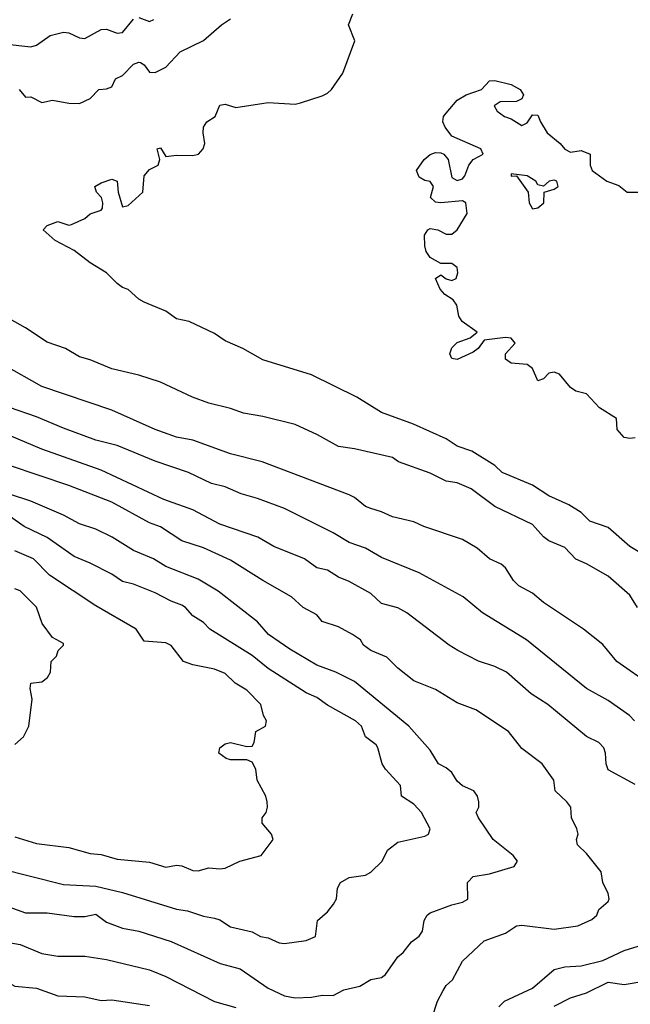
# Model space of a CAD drawing. Header units: metres. Extents: x -51132 to -49532, y -231222 to -229437.
# Tile 190 of 256: x -50026 to -49969, y -230682 to -230591. Entities that reach past the tile are written whole.
import ezdxf

# ---------------------------------------------------------------- set-up
doc = ezdxf.new("R2010")
doc.units = ezdxf.units.M
for name, color, linetype in [('CONTOUR_HALF', 8, 'Continuous'), ('CONTOUR_INDEX', 1, 'Continuous'), ('CONTOUR_INTER', 3, 'Continuous')]:
    doc.layers.add(name, color=color, linetype=linetype)

msp = doc.modelspace()

# ---------------------------------------------------------------- linework, layer by layer
at = {"layer": 'CONTOUR_HALF'}
for points, elevation in [([(-50025.671, -230597.259), (-50025.08, -230597.963), (-50024.58, -230597.946), (-50023.58, -230598.469), (-50022.58, -230598.244), (-50021.08, -230598.527), (-50020.08, -230598.555), (-50019.08, -230598.076), (-50018.283, -230597.259), (-50017.58, -230597.202), (-50017.08, -230597.002), (-50016.74, -230596.259), (-50016.08, -230595.955), (-50015.08, -230594.917), (-50014.58, -230594.715), (-50014.417, -230594.759), (-50014.08, -230594.979), (-50013.58, -230595.662), (-50013.08, -230595.676), (-50012.08, -230595.19), (-50010.764, -230593.759), (-50008.58, -230592.715), (-50006.918, -230591.259), (-50006.08, -230590.7)], 78.5), ([(-49968.58, -230629.524), (-49969.08, -230629.613), (-49969.58, -230629.512), (-49970.241, -230628.759), (-49970.289, -230627.759), (-49971.891, -230626.759), (-49973.08, -230625.452), (-49974.08, -230625.219), (-49974.58, -230624.866), (-49975.58, -230623.645), (-49976.08, -230623.442), (-49976.58, -230623.559), (-49977.08, -230624.084), (-49977.58, -230624.262), (-49978.08, -230623.12), (-49978.58, -230622.742), (-49980.08, -230622.62), (-49980.602, -230622.259), (-49980.606, -230621.759), (-49979.696, -230620.759), (-49980.08, -230620.301), (-49980.58, -230620.253), (-49982.58, -230620.499), (-49983.127, -230621.259), (-49983.58, -230621.613), (-49985.08, -230622.268), (-49985.58, -230622.187), (-49985.762, -230621.759), (-49985.58, -230621.185), (-49985.08, -230620.704), (-49983.858, -230620.259), (-49983.205, -230619.759), (-49984.609, -230618.759), (-49984.929, -230618.259), (-49985.11, -230617.259), (-49985.432, -230616.759), (-49986.225, -230616.259), (-49986.64, -230615.759), (-49987.079, -230614.759), (-49986.58, -230614.432), (-49986.08, -230614.803), (-49985.58, -230614.962), (-49985.161, -230614.759), (-49985.021, -230614.259), (-49985.086, -230613.759), (-49985.58, -230613.387), (-49986.58, -230613.384), (-49987.58, -230612.816), (-49987.942, -230612.259), (-49988.07, -230611.759), (-49988.085, -230610.759), (-49987.776, -230610.259), (-49987.58, -230610.152), (-49986.87, -230610.259), (-49986.08, -230610.662), (-49985.58, -230610.667), (-49985.08, -230610.275), (-49984.152, -230608.759), (-49984.27, -230607.759), (-49984.58, -230607.561), (-49986.58, -230607.769), (-49987.08, -230607.709), (-49987.536, -230607.259), (-49987.276, -230606.259), (-49987.58, -230605.779), (-49988.08, -230605.682), (-49988.58, -230605.393), (-49988.856, -230604.759), (-49988.126, -230603.759), (-49987.58, -230603.266), (-49987.08, -230603.083), (-49986.58, -230603.139), (-49986.296, -230603.259), (-49985.912, -230603.759), (-49985.58, -230605.406), (-49985.08, -230605.68), (-49984.58, -230605.525), (-49984.356, -230605.259), (-49983.995, -230604.259), (-49983.586, -230603.759), (-49982.66, -230603.259), (-49982.865, -230602.759), (-49985.58, -230601.586), (-49986.196, -230600.759), (-49986.414, -230600.259), (-49986.338, -230599.759), (-49986.08, -230599.443), (-49985.08, -230598.259), (-49984.227, -230597.759), (-49982.802, -230597.259), (-49982.08, -230596.464), (-49981.58, -230596.431), (-49980.08, -230596.802), (-49979.243, -230597.259), (-49978.933, -230597.759), (-49979.08, -230598.121), (-49979.58, -230598.365), (-49981.08, -230598.414), (-49981.631, -230598.759), (-49981.372, -230599.259), (-49980.692, -230599.759), (-49980.08, -230599.983), (-49979.08, -230600.608), (-49978.58, -230600.355), (-49978.08, -230599.601), (-49977.58, -230599.637), (-49977.348, -230600.259), (-49976.725, -230601.259), (-49975.509, -230602.259), (-49975.08, -230602.782), (-49974.58, -230603.066), (-49973.58, -230602.915), (-49972.757, -230603.259), (-49972.743, -230604.259), (-49972.542, -230604.759), (-49971.199, -230605.759), (-49970.08, -230606.147), (-49969.306, -230606.759), (-49968.08, -230606.767)], 79.5), ([(-49980.08, -230605.085), (-49980.08, -230605.28), (-49979.58, -230605.273), (-49978.489, -230606.759), (-49978.386, -230607.759), (-49978.08, -230608.307), (-49977.58, -230608.212), (-49977.05, -230607.759), (-49977.014, -230606.759), (-49976.08, -230606.489), (-49975.715, -230606.259), (-49975.818, -230605.759), (-49976.08, -230605.663), (-49976.545, -230605.759), (-49977.08, -230606.222), (-49977.58, -230606.087), (-49977.786, -230605.759), (-49978.58, -230605.256), (-49980.08, -230605.085)], 79.5), ([(-49968.352, -230645.259), (-49969.08, -230644.106), (-49971.08, -230642.359), (-49973.08, -230641.203), (-49974.08, -230640.78), (-49975.08, -230639.698), (-49976.58, -230639.076), (-49977.08, -230638.724), (-49978.08, -230637.563), (-49981.58, -230635.909), (-49983.776, -230634.259), (-49985.08, -230633.697), (-49986.08, -230633.546), (-49987.58, -230632.822), (-49990.523, -230631.759), (-49991.08, -230631.366), (-49994.58, -230630.567), (-49996.08, -230630.351), (-49998.011, -230629.259), (-50000.08, -230628.292), (-50003.08, -230627.564), (-50004.888, -230627.259), (-50006.08, -230626.81), (-50008.08, -230626.339), (-50009.613, -230625.759), (-50012.58, -230624.38), (-50014.58, -230623.723), (-50017.08, -230623.158), (-50019.08, -230622.316), (-50020.08, -230622.038), (-50021.387, -230621.259), (-50023.08, -230620.679), (-50025.08, -230619.337), (-50027.08, -230618.221)], 78.5), ([(-49968.619, -230655.759), (-49969.106, -230655.259), (-49971.08, -230653.866), (-49973.08, -230652.783), (-49978.631, -230648.259), (-49982.711, -230645.759), (-49984.516, -230644.259), (-49988.58, -230642.035), (-49992.08, -230640.614), (-49993.58, -230639.755), (-49995.08, -230639.245), (-49996.58, -230638.331), (-50001.08, -230636.094), (-50003.58, -230635.15), (-50005.08, -230634.723), (-50006.58, -230634.076), (-50007.834, -230633.759), (-50009.985, -230632.759), (-50013.08, -230631.699), (-50016.58, -230630.258), (-50018.58, -230629.743), (-50021.58, -230628.642), (-50024.08, -230627.59), (-50026.58, -230626.72)], 77.5), ([(-49987.387, -230683.259), (-49986.906, -230681.759), (-49986.364, -230680.759), (-49986.08, -230680.3), (-49985.503, -230679.759), (-49984.58, -230678.032), (-49982.58, -230676.148), (-49980.58, -230675.43), (-49979.565, -230674.759), (-49979.08, -230674.688), (-49976.08, -230675.076), (-49973.88, -230674.759), (-49972.58, -230674.187), (-49972.11, -230673.759), (-49971.948, -230673.259), (-49971.08, -230672.51), (-49970.972, -230672.259), (-49971.069, -230671.759), (-49971.555, -230670.759), (-49971.73, -230669.759), (-49973.08, -230668.054), (-49973.93, -230667.259), (-49973.998, -230666.759), (-49973.853, -230666.259), (-49973.966, -230665.759), (-49974.468, -230664.759), (-49974.532, -230663.759), (-49974.903, -230663.259), (-49975.994, -230662.259), (-49976.121, -230661.259), (-49977.197, -230659.759), (-49979.08, -230658.314), (-49980.321, -230656.759), (-49983.338, -230654.759), (-49985.08, -230654.11), (-49987.08, -230652.863), (-49989.08, -230652.065), (-49990.58, -230650.882), (-49991.58, -230649.858), (-49993.08, -230649.245), (-49993.747, -230648.759), (-49994.042, -230648.259), (-49994.771, -230647.759), (-49996.08, -230647.058), (-49997.58, -230646.546), (-49998.08, -230645.929), (-49999.339, -230645.259), (-50000.429, -230644.259), (-50003.092, -230642.759), (-50006.08, -230640.865), (-50008.58, -230639.735), (-50010.58, -230639.072), (-50012.58, -230637.771), (-50013.58, -230637.416), (-50017.08, -230635.507), (-50021.08, -230633.955), (-50026.58, -230632.117)], 76.5), ([(-50027.58, -230669.421), (-50021.58, -230670.932), (-50018.58, -230671.094), (-50016.08, -230671.67), (-50011.08, -230673.217), (-50010.08, -230673.361), (-50008.58, -230673.86), (-50007.58, -230674.039), (-50007.08, -230674.22), (-50006.08, -230674.867), (-50004.08, -230675.324), (-50003.288, -230675.759), (-50002.58, -230675.872), (-50001.58, -230676.346), (-50001.08, -230676.408), (-49999.08, -230676.127), (-49998.2, -230675.759), (-49998.033, -230674.259), (-49997.08, -230673.463), (-49996.542, -230672.759), (-49996.259, -230672.259), (-49996.154, -230671.259), (-49995.895, -230670.759), (-49995.08, -230670.288), (-49993.58, -230670.064), (-49993.08, -230669.801), (-49992.022, -230668.759), (-49991.543, -230667.759), (-49990.58, -230667.02), (-49988.08, -230666.462), (-49987.744, -230666.259), (-49987.56, -230665.759), (-49988.38, -230664.259), (-49989.08, -230663.473), (-49990.218, -230662.759), (-49990.332, -230661.759), (-49991.712, -230660.259), (-49992.009, -230659.759), (-49992.417, -230658.259), (-49992.58, -230658), (-49993.576, -230657.259), (-49993.944, -230656.259), (-49994.493, -230655.759), (-49997.08, -230654.316), (-49998.08, -230653.588), (-49999.08, -230653.172), (-50002.58, -230650.925), (-50004.08, -230649.707), (-50008.012, -230647.259), (-50008.58, -230646.663), (-50009.58, -230646.045), (-50010.247, -230645.259), (-50010.58, -230645.04), (-50011.58, -230644.687), (-50013.08, -230643.901), (-50015.08, -230643.107), (-50016.08, -230642.848), (-50017.08, -230642.171), (-50019.08, -230641.14), (-50020.58, -230640.547), (-50023.08, -230638.784), (-50025.217, -230637.759), (-50026.58, -230636.809)], 75.5), ([(-50026.08, -230657.949), (-50025.263, -230657.259), (-50024.764, -230656.259), (-50024.476, -230653.759), (-50024.665, -230652.759), (-50024.59, -230652.259), (-50023.58, -230652.139), (-50023.035, -230651.759), (-50022.781, -230651.259), (-50022.701, -230650.259), (-50022.229, -230649.759), (-50022.046, -230649.259), (-50021.555, -230648.759), (-50021.58, -230648.595), (-50022.58, -230648.044), (-50023.55, -230646.759), (-50024.08, -230645.232), (-50025.58, -230643.719), (-50026.08, -230643.538)], 74.5), ([(-50052.58, -230682.14), (-50051.79, -230681.259), (-50051.38, -230680.259), (-50051.024, -230679.759), (-50048.08, -230677.876), (-50044.08, -230675.842), (-50042.08, -230675.166), (-50039.08, -230674.706), (-50036.58, -230674.718), (-50034.08, -230675.052), (-50032.58, -230674.833), (-50031.58, -230675.119), (-50029.58, -230675.42), (-50028.08, -230676.067), (-50025.58, -230676.502), (-50023.58, -230677.335), (-50022.08, -230677.589), (-50019.58, -230677.56), (-50017.58, -230677.882), (-50013.58, -230678.847), (-50012.08, -230679.466), (-50007.58, -230681.768), (-50005.58, -230682.334)], 76.5), ([(-49976.08, -230682.203), (-49974.58, -230681.441), (-49973.08, -230680.969), (-49971.08, -230679.992), (-49969.58, -230680.199), (-49967.58, -230679.862)], 77.5)]:
    msp.add_lwpolyline(points, dxfattribs=dict(at, elevation=elevation))
at = {"layer": 'CONTOUR_INDEX', "elevation": 75}
msp.add_lwpolyline([(-50026.08, -230666.51), (-50024.08, -230667.138), (-50021.08, -230667.492), (-50019.08, -230668.058), (-50018.08, -230668.145), (-50016.58, -230668.576), (-50013.58, -230668.856), (-50012.08, -230669.327), (-50011.08, -230669.144), (-50010.58, -230669.207), (-50009.58, -230669.634), (-50009.08, -230669.675), (-50008.08, -230669.391), (-50007.08, -230669.49), (-50006.58, -230669.409), (-50005.207, -230668.759), (-50003.227, -230668.259), (-50002.115, -230666.759), (-50002.298, -230666.259), (-50003.157, -230665.259), (-50003.141, -230664.759), (-50002.774, -230664.259), (-50002.646, -230663.759), (-50002.683, -230663.259), (-50002.812, -230662.759), (-50003.606, -230661.259), (-50003.742, -230660.259), (-50004.08, -230659.602), (-50004.58, -230659.391), (-50006.08, -230659.369), (-50006.497, -230659.259), (-50007.156, -230658.759), (-50007.08, -230658.254), (-50006.58, -230657.906), (-50006.08, -230657.783), (-50004.58, -230658.143), (-50004.08, -230658.125), (-50003.889, -230657.759), (-50003.747, -230656.759), (-50002.838, -230656.259), (-50002.736, -230655.759), (-50003.015, -230655.259), (-50003.285, -230654.259), (-50004.58, -230652.922), (-50005.657, -230652.259), (-50006.58, -230651.392), (-50007.58, -230650.986), (-50009.58, -230650.577), (-50010.449, -230650.259), (-50011.58, -230648.797), (-50012.08, -230648.533), (-50014.08, -230648.374), (-50014.842, -230647.259), (-50018.58, -230645.096), (-50022.856, -230642.259), (-50024.344, -230640.759), (-50026.08, -230640.017)], dxfattribs=at)
at = {"layer": 'CONTOUR_INTER'}
for points, elevation in [([(-49966.332, -230641.259), (-49969.08, -230639.616), (-49971.08, -230637.852), (-49972.777, -230637.259), (-49973.58, -230636.457), (-49974.713, -230635.759), (-49976.58, -230634.918), (-49978.08, -230633.93), (-49980.905, -230632.759), (-49981.58, -230632.115), (-49983.705, -230630.759), (-49985.08, -230630.324), (-49986.08, -230629.639), (-49989.11, -230628.259), (-49992.08, -230627.18), (-49994.381, -230625.759), (-49998.58, -230623.712), (-50003.08, -230622.308), (-50004.926, -230621.259), (-50006.58, -230620.558), (-50007.58, -230619.872), (-50009.918, -230618.759), (-50011.08, -230618.509), (-50012.08, -230617.81), (-50014.08, -230616.981), (-50014.58, -230616.691), (-50015.58, -230615.794), (-50016.08, -230615.618), (-50016.58, -230615.247), (-50017.581, -230614.259), (-50019.08, -230613.329), (-50020.58, -230612.171), (-50022.347, -230611.259), (-50023.446, -230610.259), (-50023.08, -230609.857), (-50022.08, -230609.486), (-50021.08, -230609.836), (-50020.829, -230609.759), (-50019.58, -230609.206), (-50019.08, -230608.783), (-50018.08, -230608.431), (-50017.948, -230608.259), (-50017.906, -230607.759), (-50018.049, -230607.259), (-50018.515, -230606.759), (-50018.668, -230606.259), (-50018.08, -230605.908), (-50017.08, -230605.573), (-50016.593, -230605.759), (-50016.511, -230606.759), (-50016.08, -230608.135), (-50015.58, -230608.011), (-50014.196, -230606.759), (-50014.079, -230605.259), (-50013.58, -230604.67), (-50012.774, -230604.259), (-50012.625, -230603.759), (-50012.889, -230602.759), (-50012.58, -230602.675), (-50012.08, -230603.465), (-50011.08, -230603.328), (-50009.58, -230603.376), (-50009.054, -230603.259), (-50008.626, -230602.759), (-50008.469, -230602.259), (-50008.629, -230601.259), (-50008.576, -230600.759), (-50008.287, -230600.259), (-50007.507, -230599.759), (-50007.08, -230598.706), (-50006.58, -230598.607), (-50005.58, -230598.915), (-50002.58, -230598.465), (-50000.08, -230598.607), (-49999.58, -230598.493), (-49997.58, -230597.853), (-49997.08, -230597.584), (-49996.71, -230597.259), (-49995.655, -230595.759), (-49994.55, -230592.759), (-49995.136, -230591.259), (-49994.744, -230590.259)], 79), ([(-50037.08, -230590.675), (-50035.58, -230590.907), (-50034.58, -230591.237), (-50033.08, -230591.221), (-50031.58, -230591.873), (-50031.08, -230591.972), (-50030.08, -230591.184), (-50029.08, -230591.185), (-50028.58, -230591.429), (-50027.723, -230592.759), (-50027.08, -230593.028), (-50024.58, -230593.299), (-50024.08, -230593.16), (-50022.795, -230592.259), (-50021.58, -230591.945), (-50021.08, -230591.997), (-50020.08, -230592.454), (-50019.58, -230592.522), (-50018.08, -230591.684), (-50017.58, -230591.652), (-50016.58, -230592.043), (-50016.08, -230591.972), (-50015.08, -230590.751)], 78), ([(-50014.58, -230590.589), (-50013.58, -230590.963), (-50013.199, -230590.759)], 78), ([(-49967.08, -230652.485), (-49970.255, -230650.259), (-49971.58, -230648.689), (-49973.357, -230647.259), (-49977.08, -230644.793), (-49978.08, -230643.939), (-49979.346, -230643.259), (-49979.853, -230642.759), (-49980.58, -230641.591), (-49980.979, -230641.259), (-49982.08, -230640.763), (-49983.226, -230639.759), (-49984.58, -230638.973), (-49988.157, -230637.759), (-49989.08, -230637.326), (-49991.08, -230636.871), (-49992.08, -230636.381), (-49993.08, -230636.094), (-49993.58, -230635.896), (-49994.58, -230635.067), (-49995.08, -230634.822), (-50003.133, -230631.759), (-50006.08, -230631.033), (-50009.58, -230629.761), (-50011.08, -230629.471), (-50013.08, -230628.754), (-50017.08, -230626.962), (-50023.58, -230624.785), (-50027.08, -230622.816)], 78), ([(-49968.58, -230661.653), (-49971.08, -230660.308), (-49971.265, -230659.759), (-49971.307, -230658.759), (-49971.478, -230658.259), (-49971.948, -230657.759), (-49973.08, -230657.211), (-49976.676, -230654.259), (-49978.203, -230653.259), (-49980.489, -230651.259), (-49981.58, -230650.734), (-49983.08, -230650.233), (-49984.996, -230649.259), (-49985.823, -230648.759), (-49989.746, -230645.759), (-49990.58, -230645.293), (-49992.08, -230644.876), (-49993.08, -230643.96), (-49995.08, -230642.841), (-49996.08, -230642.464), (-49997.08, -230641.787), (-49998.08, -230641.579), (-49999.215, -230640.759), (-50002.08, -230639.611), (-50003.549, -230638.759), (-50007.08, -230637.547), (-50009.58, -230636.202), (-50012.253, -230635.259), (-50018.08, -230632.542), (-50023.58, -230630.593), (-50026.58, -230629.324)], 77), ([(-50027.08, -230672.843), (-50025.08, -230673.552), (-50023.08, -230673.557), (-50020.58, -230673.91), (-50019.58, -230673.889), (-50018.58, -230673.678), (-50017.58, -230674.426), (-50016.08, -230674.982), (-50014.58, -230675.258), (-50011.58, -230676.222), (-50007.027, -230678.259), (-50005.189, -230678.759), (-50002.58, -230680.554), (-50001.08, -230681.246), (-50000.08, -230681.441), (-49998.58, -230681.387), (-49997.58, -230681.195), (-49996.58, -230681.211), (-49995.58, -230680.688), (-49994.08, -230680.359), (-49993.08, -230679.741), (-49992.08, -230679.544), (-49991.73, -230679.259), (-49990.58, -230677.649), (-49990.08, -230677.23), (-49989.307, -230676.259), (-49988.58, -230675.72), (-49988.284, -230675.259), (-49988.115, -230674.259), (-49987.86, -230673.759), (-49987.58, -230673.549), (-49985.58, -230672.811), (-49984.58, -230672.576), (-49984.08, -230672.286), (-49984.116, -230670.759), (-49983.58, -230670.183), (-49982.08, -230669.959), (-49979.792, -230669.259), (-49979.486, -230668.759), (-49979.889, -230668.259), (-49981.745, -230666.759), (-49983.079, -230664.759), (-49983.309, -230664.259), (-49983.072, -230663.759), (-49983.059, -230663.259), (-49983.192, -230662.759), (-49983.539, -230662.259), (-49984.58, -230661.787), (-49985.08, -230661.345), (-49985.58, -230660.544), (-49986.08, -230660.124), (-49986.817, -230659.759), (-49987.58, -230658.489), (-49989.538, -230656.259), (-49994.58, -230652.121), (-49996.304, -230651.259), (-49998.08, -230650.6), (-50000.58, -230649.136), (-50002.568, -230647.759), (-50003.58, -230646.593), (-50007.219, -230643.759), (-50009.08, -230642.632), (-50012.08, -230641.457), (-50013.213, -230640.759), (-50015.08, -230639.965), (-50017.067, -230638.759), (-50018.58, -230638.011), (-50020.08, -230637.498), (-50021.58, -230636.704), (-50024.58, -230635.393), (-50026.58, -230634.761)], 76), ([(-49981.205, -230682.259), (-49980.682, -230681.759), (-49978.08, -230680.54), (-49976.08, -230678.801), (-49975.08, -230678.548), (-49973.58, -230678.484), (-49971.58, -230677.982), (-49969.58, -230677.034), (-49967.08, -230676.269)], 77), ([(-50049.021, -230682.759), (-50047.08, -230681.143), (-50046.58, -230680.893), (-50045.58, -230680.625), (-50041.58, -230678.96), (-50040.08, -230678.524), (-50038.58, -230678.488), (-50036.08, -230677.992), (-50034.08, -230678.313), (-50031.08, -230678.574), (-50028.08, -230679.28), (-50026.08, -230680.348), (-50024.08, -230680.547), (-50022.08, -230681.257), (-50019.58, -230681.352), (-50018.08, -230681.688), (-50017.08, -230681.608), (-50013.58, -230682.159)], 77)]:
    msp.add_lwpolyline(points, dxfattribs=dict(at, elevation=elevation))

doc.saveas('drawing.dxf')
